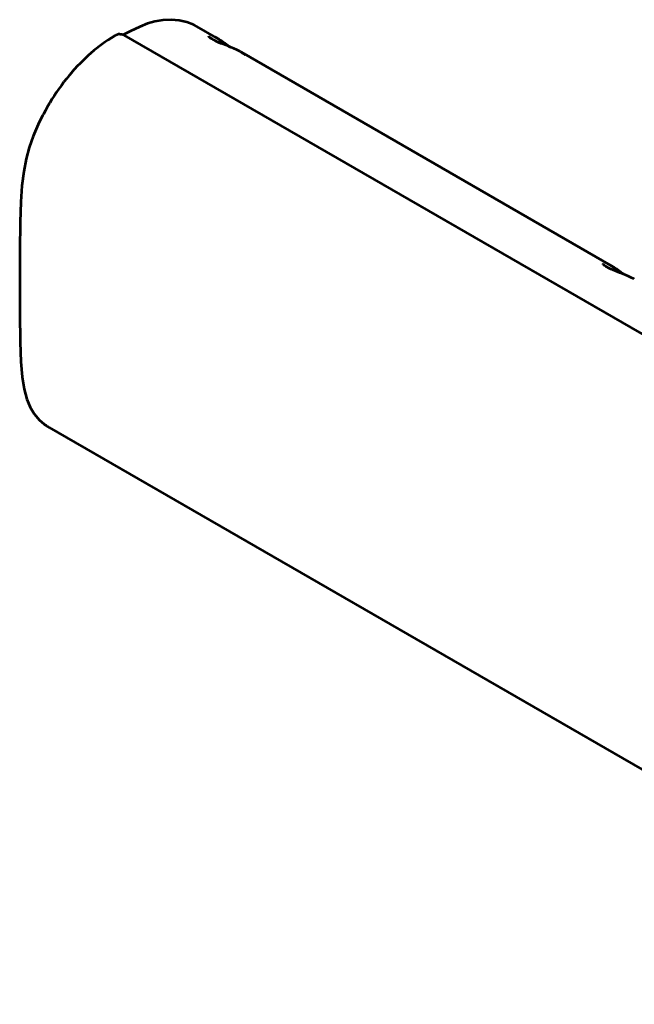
# Model space of a CAD drawing. Header units: millimetres. Extents: x 0 to 820, y 0 to 1200.
# Tile 3 of 81: x 175 to 313, y 141 to 363. Entities that reach past the tile are written whole.
import ezdxf

# ---------------------------------------------------------------- set-up
doc = ezdxf.new("R2010")
doc.units = ezdxf.units.MM
doc.header["$MEASUREMENT"] = 0
doc.layers.add('Layer 1', color=7, linetype='Continuous', lineweight=0)

# ---------------------------------------------------------------- blocks, each defined once
blk = doc.blocks.new('Block_3')
at = {"layer": 'Layer 1', "color": 18, "lineweight": 53, "true_color": 0x010101}
for p, q in [((214.61, 361.52), (214.61, 361.52)), ((219.05, 358.96), (214.62, 361.52)), ((196.24, 359.53), (194.58, 358.44)), ((199.7, 360.49), (198.02, 359.69)), ((569.9, 145.03), (198.24, 359.6)), ((219.05, 358.96), (218.76, 359.12)), ((224.35, 355.89), (224.23, 355.96)), ((224.35, 355.89), (224.67, 355.72)), ((307.79, 307.73), (224.67, 355.72)), ((307.79, 307.73), (307.51, 307.89)), ((313.09, 304.66), (312.97, 304.72)), ((179.2, 272.91), (180.2, 272.05)), ((180.2, 272.05), (180.2, 272.04)), ((181.38, 271.25), (553.89, 56.19))]:
    blk.add_line(p, q, dxfattribs=at)
for points in [[(214.62, 361.52), (213.94, 361.88), (212.37, 362.5), (210.64, 362.91), (208.82, 363.06), (207, 362.99), (205.19, 362.68), (203.52, 362.2), (201.76, 361.47), (199.7, 360.49)], [(196.24, 359.53), (196.28, 359.56), (196.32, 359.58), (196.37, 359.61), (196.41, 359.63), (196.45, 359.65), (196.5, 359.67), (196.55, 359.69), (196.6, 359.71), (196.65, 359.73), (196.7, 359.75), (196.75, 359.76), (196.8, 359.78), (196.85, 359.79), (196.89, 359.8)], [(197.25, 359.84), (197.3, 359.84), (197.32, 359.84), (197.37, 359.84), (197.42, 359.84), (197.48, 359.83), (197.53, 359.83), (197.58, 359.82), (197.63, 359.81), (197.69, 359.81), (197.74, 359.79), (197.79, 359.78), (197.84, 359.77), (197.89, 359.76), (197.94, 359.74), (197.98, 359.72), (198.03, 359.71)], [(217.38, 359.21), (217.35, 359.27), (217.34, 359.31), (217.35, 359.32), (217.35, 359.32)], [(224.23, 355.96), (223.6, 356.27), (222.95, 356.56), (222.32, 356.82), (221.71, 357.07), (221.13, 357.3), (220.57, 357.53), (220.04, 357.74), (219.53, 357.95), (219.07, 358.15), (218.65, 358.35), (218.28, 358.54), (217.97, 358.72), (217.73, 358.88), (217.54, 359.04), (217.41, 359.17), (217.38, 359.21)], [(194.58, 358.44), (193.94, 358.01), (193.31, 357.56), (192.68, 357.09), (192.05, 356.6), (191.42, 356.09), (190.79, 355.56), (190.17, 355), (189.55, 354.43), (188.93, 353.83), (188.32, 353.21), (187.7, 352.57), (187.1, 351.9), (186.49, 351.22), (186.48, 351.21), (185.88, 350.5), (185.29, 349.77), (184.71, 349.04), (184.14, 348.28), (183.59, 347.52), (183.05, 346.74), (182.52, 345.94), (182, 345.14), (181.5, 344.32), (181.01, 343.49), (180.53, 342.65), (180.07, 341.8), (179.9, 341.47)], [(220.69, 357.89), (220.55, 357.98), (220.39, 358.1), (220.23, 358.21), (220.14, 358.27), (219.98, 358.38), (219.83, 358.48), (219.68, 358.57), (219.55, 358.66), (219.42, 358.74), (219.29, 358.82), (219.17, 358.89), (219.05, 358.96)], [(222.02, 356.94), (221.58, 357.26), (220.98, 357.68), (220.69, 357.89)], [(220.69, 357.89), (220.74, 357.85), (220.87, 357.76), (221, 357.67), (221.09, 357.61), (221.22, 357.51), (221.35, 357.42), (221.49, 357.32), (221.62, 357.23), (221.75, 357.14), (221.88, 357.04), (222.02, 356.95)], [(224.67, 355.72), (224.7, 355.7), (224.78, 355.65), (224.86, 355.6), (224.94, 355.55), (225.02, 355.5), (225.1, 355.45), (225.17, 355.4), (225.2, 355.38), (225.24, 355.35), (225.28, 355.32), (225.31, 355.29), (225.34, 355.27), (225.36, 355.24), (225.38, 355.22), (225.41, 355.2), (225.42, 355.17), (225.44, 355.15)], [(179.9, 341.47), (178.92, 339.5), (177.77, 336.8), (176.9, 334.29), (176.2, 331.7), (175.66, 328.88), (175.26, 325.67), (175.01, 322.08), (174.85, 317.48), (174.76, 311.17), (174.75, 304.04)], [(306.12, 307.97), (306.09, 308.03), (306.08, 308.08), (306.09, 308.09), (306.09, 308.09)], [(312.97, 304.72), (312.34, 305.03), (311.7, 305.32), (311.06, 305.59), (310.45, 305.84), (309.87, 306.07), (309.31, 306.29), (308.78, 306.51), (308.28, 306.72), (307.81, 306.92), (307.39, 307.12), (307.02, 307.31), (306.72, 307.48), (306.47, 307.65), (306.28, 307.8), (306.15, 307.93), (306.12, 307.97)], [(309.43, 306.66), (309.3, 306.75), (309.14, 306.86), (308.97, 306.97), (308.89, 307.03), (308.72, 307.14), (308.57, 307.24), (308.43, 307.34), (308.29, 307.43), (308.16, 307.51), (308.03, 307.59), (307.91, 307.66), (307.79, 307.73)], [(309.43, 306.66), (309.48, 306.62), (309.61, 306.53), (309.75, 306.43), (309.83, 306.37), (309.96, 306.28), (310.1, 306.19), (310.23, 306.09), (310.36, 306), (310.49, 305.9), (310.63, 305.81), (310.76, 305.71)], [(310.76, 305.71), (310.32, 306.02), (309.73, 306.45), (309.43, 306.65)], [(174.75, 304.04), (174.77, 296.81), (174.85, 290.48), (175.02, 286), (175.3, 282.67), (175.73, 279.88), (176.32, 277.64), (177.07, 275.82), (178, 274.29), (179.2, 272.91)]]:
    blk.add_lwpolyline(points, dxfattribs=at)
for points in [[(197.25, 359.84), (197.13, 359.84), (197.01, 359.82), (196.89, 359.8)], [(198.24, 359.6), (198.18, 359.64), (198.1, 359.68), (198.03, 359.71)], [(180.2, 272.04), (180.39, 271.9), (180.58, 271.76), (180.78, 271.63)], [(180.78, 271.63), (180.85, 271.58), (180.91, 271.54), (180.98, 271.5)], [(180.98, 271.5), (181.11, 271.41), (181.25, 271.33), (181.38, 271.25)]]:
    blk.add_open_spline(points, degree=3, dxfattribs=at)

msp = doc.modelspace()

# ---------------------------------------------------------------- block references
at = {"layer": 'Layer 1'}
msp.add_blockref('Block_3', (0, 0), dxfattribs=at)

doc.saveas('drawing.dxf')
